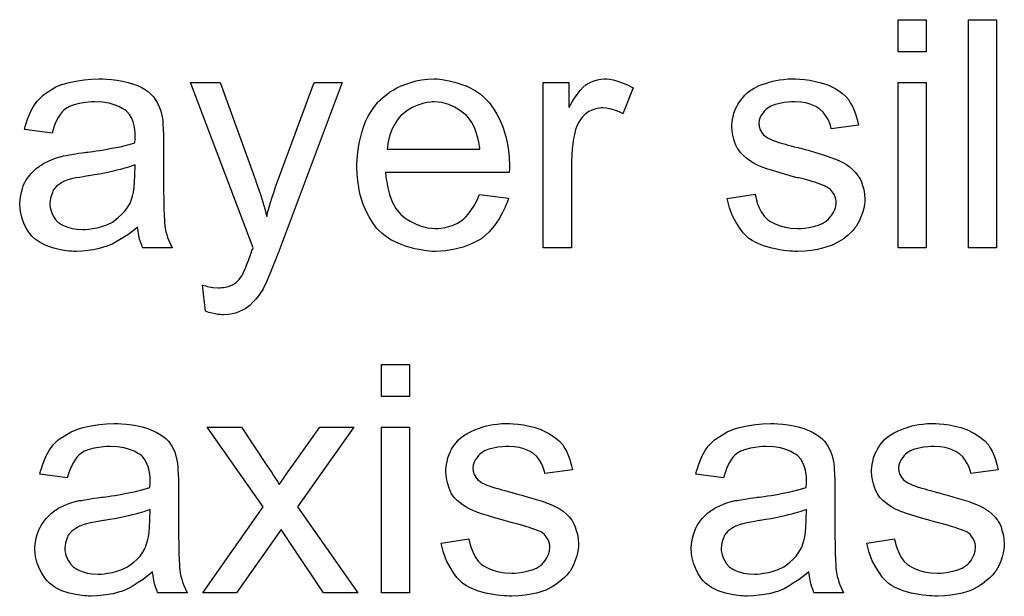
# Model space of a CAD drawing. Extents: x -2.2 to 8.3, y -2.9 to 5.2.
# Tile 111 of 205: x 5.666 to 6.011, y -0.742 to -0.539. Entities that reach past the tile are written whole.
import ezdxf

# ---------------------------------------------------------------- set-up
doc = ezdxf.new("R2010")
doc.units = 0
doc.layers.add('acc-ni-360-20-in-a_document', color=1, linetype='CONTINUOUS')

msp = doc.modelspace()

# ---------------------------------------------------------------- linework, layer by layer
at = {"layer": 'acc-ni-360-20-in-a_document', "color": 1}
for points in [[(5.984037, -0.550497), (5.974203, -0.550497), (5.974203, -0.539274), (5.984037, -0.539274), (5.984037, -0.550497)], [(6.008681, -0.619339), (5.998847, -0.619339), (5.998847, -0.539274), (6.008681, -0.539274), (6.008681, -0.619339)], [(5.696407, -0.560101), (5.698142, -0.560216), (5.700109, -0.560448), (5.702076, -0.560795), (5.704043, -0.561258), (5.705894, -0.561836), (5.706126, -0.561952), (5.706704, -0.562183), (5.707514, -0.56253), (5.708555, -0.562993), (5.709712, -0.563687), (5.710869, -0.564381), (5.711911, -0.565307), (5.712836, -0.566233), (5.712952, -0.566348), (5.713183, -0.566695), (5.71353, -0.567274), (5.713993, -0.567968), (5.714572, -0.569009), (5.715034, -0.570051), (5.715497, -0.571323), (5.715844, -0.572827), (5.715844, -0.572943), (5.71596, -0.57329), (5.716076, -0.573985), (5.716191, -0.57491), (5.716191, -0.576183), (5.716307, -0.577687), (5.716423, -0.579654), (5.716423, -0.581852), (5.716423, -0.595042), (5.716423, -0.595158), (5.716423, -0.59562), (5.716423, -0.596315), (5.716423, -0.59724), (5.716423, -0.598282), (5.716423, -0.599554), (5.716539, -0.602331), (5.716539, -0.605223), (5.716654, -0.608116), (5.71677, -0.609389), (5.71677, -0.610546), (5.716886, -0.611587), (5.717001, -0.612397), (5.717001, -0.612513), (5.717117, -0.612975), (5.717233, -0.61367), (5.71758, -0.614595), (5.717811, -0.615636), (5.718274, -0.616793), (5.718853, -0.618066), (5.719431, -0.619339), (5.709134, -0.619339), (5.709018, -0.619223), (5.708902, -0.61876), (5.708671, -0.618182), (5.708324, -0.617256), (5.707977, -0.616215), (5.707745, -0.614942), (5.707514, -0.613554), (5.707283, -0.61205), (5.707167, -0.61205), (5.707051, -0.612281), (5.706357, -0.61286), (5.705316, -0.61367), (5.703927, -0.614711), (5.702192, -0.615752), (5.700456, -0.616909), (5.698605, -0.617951), (5.696638, -0.61876), (5.696407, -0.618876), (5.695713, -0.618992), (5.694671, -0.619339), (5.693399, -0.619686), (5.691779, -0.620033), (5.689928, -0.620264), (5.687845, -0.620496), (5.685762, -0.620612), (5.684837, -0.620612), (5.684143, -0.620496), (5.683333, -0.620496), (5.682407, -0.62038), (5.680324, -0.620033), (5.678011, -0.619455), (5.675465, -0.618645), (5.673151, -0.617488), (5.671069, -0.615984), (5.670837, -0.615752), (5.670259, -0.615174), (5.669449, -0.614132), (5.668523, -0.612744), (5.667597, -0.611009), (5.666788, -0.609042), (5.666209, -0.606612), (5.666093, -0.605455), (5.665978, -0.604067), (5.665978, -0.603835), (5.665978, -0.603372), (5.666093, -0.602562), (5.666209, -0.601521), (5.66644, -0.600248), (5.666788, -0.598976), (5.66725, -0.597587), (5.667829, -0.596315), (5.667945, -0.596199), (5.668176, -0.595736), (5.668639, -0.595042), (5.669217, -0.594232), (5.669912, -0.593306), (5.670837, -0.592381), (5.671763, -0.591455), (5.67292, -0.590645), (5.673035, -0.59053), (5.673498, -0.590298), (5.674077, -0.589835), (5.675002, -0.589373), (5.676044, -0.58891), (5.677316, -0.588331), (5.678589, -0.587869), (5.680093, -0.587406), (5.680209, -0.587406), (5.680672, -0.58729), (5.681366, -0.587059), (5.682291, -0.586943), (5.683448, -0.586712), (5.684953, -0.58648), (5.686688, -0.586133), (5.688771, -0.585902), (5.688886, -0.585902), (5.689349, -0.585786), (5.689928, -0.585786), (5.690738, -0.58567), (5.691663, -0.585554), (5.69282, -0.585323), (5.694093, -0.585207), (5.695481, -0.584976), (5.698258, -0.584398), (5.701266, -0.583819), (5.703927, -0.583125), (5.7052, -0.582778), (5.706357, -0.582431), (5.706357, -0.582315), (5.706357, -0.582083), (5.706473, -0.581389), (5.706473, -0.580579), (5.706473, -0.580117), (5.706473, -0.579885), (5.706473, -0.579769), (5.706473, -0.579654), (5.706473, -0.57896), (5.706357, -0.577803), (5.706126, -0.57653), (5.705779, -0.575141), (5.7052, -0.573753), (5.704506, -0.57248), (5.70358, -0.571439), (5.703465, -0.571323), (5.702886, -0.570861), (5.70196, -0.570398), (5.700803, -0.569704), (5.699184, -0.569125), (5.697332, -0.568547), (5.695018, -0.568199), (5.692357, -0.568084), (5.6912, -0.568084), (5.690043, -0.568199), (5.688423, -0.568431), (5.686804, -0.568662), (5.685068, -0.569125), (5.683448, -0.569704), (5.68206, -0.570514), (5.681944, -0.570629), (5.681481, -0.570976), (5.680903, -0.571555), (5.680209, -0.57248), (5.679515, -0.573637), (5.678705, -0.575141), (5.678011, -0.576993), (5.677316, -0.579075), (5.667713, -0.577803), (5.667713, -0.577687), (5.667829, -0.577571), (5.667829, -0.577224), (5.667945, -0.576761), (5.668292, -0.57572), (5.668755, -0.574216), (5.669333, -0.572712), (5.670027, -0.571092), (5.670953, -0.569472), (5.671994, -0.567968), (5.67211, -0.567852), (5.672573, -0.56739), (5.673267, -0.566695), (5.674192, -0.56577), (5.675465, -0.564844), (5.676969, -0.563919), (5.678705, -0.562877), (5.680672, -0.562067), (5.680787, -0.562067), (5.680903, -0.561952), (5.68125, -0.561836), (5.681713, -0.56172), (5.68287, -0.561373), (5.68449, -0.561026), (5.686341, -0.560679), (5.688655, -0.560332), (5.691085, -0.560101), (5.693861, -0.559985), (5.695134, -0.559985), (5.696407, -0.560101)], [(5.757034, -0.620264), (5.757034, -0.62038), (5.756918, -0.620727), (5.756686, -0.62119), (5.756455, -0.621769), (5.756108, -0.622578), (5.755761, -0.623504), (5.754951, -0.625471), (5.754141, -0.627669), (5.753216, -0.629868), (5.75229, -0.631835), (5.751827, -0.632644), (5.75148, -0.633454), (5.751364, -0.633686), (5.751017, -0.634264), (5.750439, -0.635074), (5.749744, -0.636115), (5.748819, -0.637272), (5.747778, -0.638429), (5.746736, -0.639586), (5.745464, -0.640512), (5.745348, -0.640628), (5.744885, -0.640859), (5.744191, -0.641206), (5.74315, -0.641669), (5.741993, -0.642132), (5.740604, -0.642479), (5.7391, -0.64271), (5.737365, -0.642826), (5.736902, -0.642826), (5.736323, -0.64271), (5.735513, -0.64271), (5.734588, -0.642479), (5.733547, -0.642247), (5.73239, -0.642016), (5.731117, -0.641553), (5.730075, -0.632413), (5.730191, -0.632413), (5.730654, -0.632529), (5.731233, -0.632644), (5.731927, -0.632876), (5.733778, -0.633223), (5.735629, -0.633339), (5.736208, -0.633339), (5.736786, -0.633223), (5.73748, -0.633223), (5.739216, -0.632876), (5.740026, -0.632529), (5.740836, -0.632182), (5.740951, -0.632182), (5.741183, -0.63195), (5.74153, -0.631719), (5.741993, -0.631372), (5.743034, -0.630446), (5.743959, -0.629173), (5.743959, -0.629058), (5.744191, -0.628826), (5.744422, -0.628364), (5.744654, -0.627669), (5.745117, -0.626744), (5.745579, -0.625355), (5.746274, -0.623736), (5.746968, -0.621769), (5.746968, -0.621653), (5.747199, -0.62119), (5.747431, -0.62038), (5.747893, -0.619339), (5.72591, -0.561258), (5.736323, -0.561258), (5.748472, -0.594926), (5.748472, -0.595042), (5.748587, -0.595158), (5.748703, -0.595505), (5.748819, -0.596083), (5.74905, -0.596662), (5.749282, -0.597356), (5.74986, -0.598976), (5.750554, -0.600943), (5.751249, -0.603257), (5.751943, -0.605686), (5.752637, -0.608347), (5.752637, -0.608232), (5.752753, -0.608), (5.752868, -0.607653), (5.752984, -0.60719), (5.7531, -0.606612), (5.753331, -0.605918), (5.753794, -0.604182), (5.754373, -0.602215), (5.755182, -0.599901), (5.755877, -0.597587), (5.756802, -0.595158), (5.769298, -0.561258), (5.779132, -0.561258), (5.757034, -0.620264)], [(5.813264, -0.5601), (5.814189, -0.560216), (5.815346, -0.560447), (5.816619, -0.560679), (5.818123, -0.561026), (5.819512, -0.561373), (5.821131, -0.561952), (5.822636, -0.56253), (5.824255, -0.56334), (5.825875, -0.564266), (5.827495, -0.565307), (5.828999, -0.56658), (5.830387, -0.567968), (5.830503, -0.568084), (5.830734, -0.568315), (5.831082, -0.568778), (5.831544, -0.569472), (5.832123, -0.570282), (5.832701, -0.571208), (5.833396, -0.572365), (5.83409, -0.573753), (5.834784, -0.575257), (5.835478, -0.576877), (5.836057, -0.578728), (5.836635, -0.580695), (5.837098, -0.582893), (5.837445, -0.585207), (5.837676, -0.587637), (5.837792, -0.590298), (5.837792, -0.590414), (5.837792, -0.590877), (5.837792, -0.591687), (5.837676, -0.592843), (5.794289, -0.592844), (5.794289, -0.592959), (5.794289, -0.593306), (5.794405, -0.593769), (5.794405, -0.594463), (5.79452, -0.595273), (5.794752, -0.596199), (5.795099, -0.598282), (5.795793, -0.600595), (5.796719, -0.603141), (5.797991, -0.605455), (5.799611, -0.607537), (5.799727, -0.607537), (5.799843, -0.607769), (5.800537, -0.608347), (5.801578, -0.609157), (5.802967, -0.609967), (5.804818, -0.610893), (5.8069, -0.611703), (5.809214, -0.612281), (5.810487, -0.612397), (5.811875, -0.612513), (5.812801, -0.612513), (5.813842, -0.612397), (5.815115, -0.612165), (5.816503, -0.611818), (5.818123, -0.611356), (5.819627, -0.610661), (5.821131, -0.609736), (5.821247, -0.60962), (5.821826, -0.609157), (5.82252, -0.608463), (5.82333, -0.607537), (5.824255, -0.606265), (5.825297, -0.604645), (5.826338, -0.602794), (5.827264, -0.600595), (5.837445, -0.601868), (5.837445, -0.601984), (5.837329, -0.602215), (5.837214, -0.602678), (5.836982, -0.603372), (5.836635, -0.604066), (5.836288, -0.604992), (5.835363, -0.606959), (5.834206, -0.609157), (5.832586, -0.611471), (5.830734, -0.613669), (5.828421, -0.615752), (5.828305, -0.615752), (5.828073, -0.615984), (5.827726, -0.616215), (5.827264, -0.616562), (5.826569, -0.616909), (5.825875, -0.617256), (5.824949, -0.617719), (5.823908, -0.618182), (5.822751, -0.618645), (5.821594, -0.619107), (5.818702, -0.619802), (5.815462, -0.62038), (5.811875, -0.620611), (5.810603, -0.620611), (5.809793, -0.620496), (5.808752, -0.62038), (5.807479, -0.620149), (5.80609, -0.619917), (5.804586, -0.619686), (5.801347, -0.61876), (5.799611, -0.618066), (5.797991, -0.617372), (5.796256, -0.616446), (5.794636, -0.615405), (5.793132, -0.614248), (5.791628, -0.61286), (5.791512, -0.612744), (5.791281, -0.612513), (5.790934, -0.61205), (5.790471, -0.611356), (5.789892, -0.610546), (5.789314, -0.60962), (5.78862, -0.608463), (5.787926, -0.60719), (5.787231, -0.605686), (5.786537, -0.604067), (5.785959, -0.602215), (5.78538, -0.600248), (5.784917, -0.598166), (5.78457, -0.595852), (5.784339, -0.593422), (5.784223, -0.590877), (5.784223, -0.590761), (5.784223, -0.590183), (5.784223, -0.589488), (5.784339, -0.588447), (5.784454, -0.587174), (5.78457, -0.585786), (5.784802, -0.584166), (5.785149, -0.582546), (5.786074, -0.578844), (5.786653, -0.576993), (5.787347, -0.575026), (5.788273, -0.573175), (5.789314, -0.571439), (5.790471, -0.569704), (5.791744, -0.568084), (5.791859, -0.567968), (5.792091, -0.567737), (5.792553, -0.56739), (5.793132, -0.566811), (5.793826, -0.566233), (5.794752, -0.565538), (5.795793, -0.564728), (5.797066, -0.564034), (5.798338, -0.563224), (5.799843, -0.56253), (5.801462, -0.561836), (5.803198, -0.561257), (5.805049, -0.560679), (5.807016, -0.560332), (5.809099, -0.5601), (5.811297, -0.559985), (5.812454, -0.559985), (5.813264, -0.5601)], [(5.872965, -0.5601), (5.874238, -0.560332), (5.875742, -0.560795), (5.877362, -0.561373), (5.879213, -0.562183), (5.88118, -0.563224), (5.877593, -0.572249), (5.877477, -0.572133), (5.877015, -0.571902), (5.87632, -0.571555), (5.875395, -0.571208), (5.874353, -0.570861), (5.873081, -0.570513), (5.871808, -0.570282), (5.870535, -0.570166), (5.869957, -0.570166), (5.869378, -0.570282), (5.868568, -0.570398), (5.867758, -0.570629), (5.866717, -0.570976), (5.865676, -0.571439), (5.86475, -0.572133), (5.864635, -0.572249), (5.864288, -0.57248), (5.86394, -0.572943), (5.863362, -0.573522), (5.862783, -0.574332), (5.862205, -0.575257), (5.861626, -0.576298), (5.861164, -0.577571), (5.861048, -0.577803), (5.860932, -0.578497), (5.860701, -0.579538), (5.860354, -0.580926), (5.860007, -0.582662), (5.859775, -0.584629), (5.859659, -0.586711), (5.859544, -0.589025), (5.859544, -0.619339), (5.849709, -0.619339), (5.849709, -0.561257), (5.858618, -0.561257), (5.858618, -0.570051), (5.858734, -0.569935), (5.859197, -0.569125), (5.859775, -0.568084), (5.860701, -0.566811), (5.861626, -0.565538), (5.862668, -0.56415), (5.863709, -0.562993), (5.86475, -0.562067), (5.864866, -0.561952), (5.865213, -0.56172), (5.865907, -0.561373), (5.866601, -0.561026), (5.867527, -0.560679), (5.868684, -0.560332), (5.869841, -0.5601), (5.871114, -0.559985), (5.871924, -0.559985), (5.872965, -0.5601)], [(5.939608, -0.5601), (5.941344, -0.560216), (5.943195, -0.560447), (5.945162, -0.56091), (5.947244, -0.561373), (5.949211, -0.562067), (5.949327, -0.562067), (5.949443, -0.562183), (5.950021, -0.562414), (5.950947, -0.562877), (5.952104, -0.563456), (5.953377, -0.564266), (5.954649, -0.565191), (5.955806, -0.566232), (5.956847, -0.567389), (5.956963, -0.567505), (5.957195, -0.567968), (5.957657, -0.568778), (5.958236, -0.569703), (5.958814, -0.571092), (5.959393, -0.572596), (5.959856, -0.574332), (5.960319, -0.576298), (5.950715, -0.577571), (5.950715, -0.57734), (5.9506, -0.576877), (5.950368, -0.576067), (5.950021, -0.575026), (5.949443, -0.573984), (5.948748, -0.572827), (5.947939, -0.57167), (5.946782, -0.570629), (5.946666, -0.570513), (5.946203, -0.570282), (5.945509, -0.569819), (5.944468, -0.569356), (5.943311, -0.568894), (5.941806, -0.568431), (5.939955, -0.568199), (5.937988, -0.568084), (5.936831, -0.568084), (5.935674, -0.568199), (5.93417, -0.568315), (5.932666, -0.568662), (5.931046, -0.569009), (5.929542, -0.569588), (5.92827, -0.570398), (5.928154, -0.570513), (5.927807, -0.570745), (5.927344, -0.571208), (5.926881, -0.571902), (5.926303, -0.572596), (5.92584, -0.573522), (5.925493, -0.574563), (5.925377, -0.575604), (5.925377, -0.57572), (5.925377, -0.575951), (5.925493, -0.576298), (5.925493, -0.576761), (5.92584, -0.577918), (5.926534, -0.579075), (5.92665, -0.579191), (5.926766, -0.579307), (5.926997, -0.579654), (5.92746, -0.580001), (5.927922, -0.580348), (5.928617, -0.580811), (5.929427, -0.581158), (5.930352, -0.581621), (5.930468, -0.581621), (5.930699, -0.581736), (5.931162, -0.581852), (5.931972, -0.582199), (5.933129, -0.582546), (5.934633, -0.582893), (5.935559, -0.58324), (5.9366, -0.583472), (5.937757, -0.583819), (5.93903, -0.584166), (5.939145, -0.584166), (5.939493, -0.584282), (5.940071, -0.584397), (5.940765, -0.584629), (5.941575, -0.58486), (5.942616, -0.585092), (5.944815, -0.585786), (5.947244, -0.58648), (5.949674, -0.58729), (5.951872, -0.5881), (5.952798, -0.588447), (5.953608, -0.588794), (5.953839, -0.58891), (5.954302, -0.589141), (5.954996, -0.589488), (5.956038, -0.590067), (5.957079, -0.590761), (5.95812, -0.591687), (5.959162, -0.592728), (5.960087, -0.593885), (5.960203, -0.594), (5.960434, -0.594463), (5.960897, -0.595158), (5.96136, -0.596199), (5.961707, -0.597471), (5.96217, -0.59886), (5.962401, -0.60048), (5.962517, -0.602331), (5.962517, -0.602562), (5.962517, -0.603141), (5.962401, -0.604066), (5.96217, -0.605339), (5.961823, -0.606727), (5.961244, -0.608232), (5.96055, -0.609967), (5.959624, -0.611587), (5.959509, -0.611818), (5.959046, -0.612281), (5.958467, -0.613091), (5.957542, -0.614017), (5.956269, -0.615058), (5.954881, -0.616215), (5.953261, -0.617256), (5.951294, -0.618298), (5.951178, -0.618298), (5.951062, -0.618413), (5.950368, -0.618645), (5.949211, -0.618992), (5.947707, -0.619455), (5.945856, -0.619917), (5.943773, -0.620264), (5.941575, -0.620496), (5.93903, -0.620611), (5.937988, -0.620611), (5.937178, -0.620496), (5.936253, -0.620496), (5.935096, -0.62038), (5.933939, -0.620264), (5.932666, -0.620033), (5.929889, -0.619455), (5.926997, -0.618645), (5.92422, -0.617488), (5.922947, -0.616793), (5.92179, -0.615984), (5.921675, -0.615868), (5.921559, -0.615752), (5.920865, -0.615058), (5.919824, -0.614017), (5.918667, -0.612397), (5.917394, -0.61043), (5.916121, -0.608116), (5.91508, -0.605223), (5.91427, -0.601984), (5.923989, -0.60048), (5.923989, -0.600595), (5.923989, -0.600711), (5.92422, -0.601405), (5.924452, -0.602562), (5.924914, -0.603835), (5.925493, -0.605223), (5.926187, -0.606727), (5.927228, -0.608232), (5.928501, -0.609504), (5.928732, -0.60962), (5.929195, -0.609967), (5.930121, -0.61043), (5.931278, -0.611008), (5.932782, -0.611587), (5.934517, -0.61205), (5.9366, -0.612397), (5.93903, -0.612513), (5.940187, -0.612513), (5.941344, -0.612397), (5.942848, -0.612165), (5.944468, -0.611818), (5.946203, -0.611356), (5.947707, -0.610777), (5.949096, -0.609851), (5.949211, -0.609736), (5.949674, -0.609389), (5.950137, -0.60881), (5.950831, -0.608), (5.95141, -0.607075), (5.951988, -0.605918), (5.952335, -0.604761), (5.952451, -0.603372), (5.952451, -0.603256), (5.952451, -0.602794), (5.952335, -0.602215), (5.952104, -0.601405), (5.951757, -0.600595), (5.951178, -0.599785), (5.950484, -0.59886), (5.949443, -0.598166), (5.949327, -0.59805), (5.94898, -0.597934), (5.948401, -0.597587), (5.947476, -0.59724), (5.946087, -0.596777), (5.945278, -0.59643), (5.944352, -0.596199), (5.943311, -0.595852), (5.942154, -0.595505), (5.940881, -0.595158), (5.939377, -0.59481), (5.939261, -0.59481), (5.938914, -0.594695), (5.938336, -0.594579), (5.937641, -0.594348), (5.936716, -0.594116), (5.935674, -0.593769), (5.933476, -0.593191), (5.930931, -0.592381), (5.928501, -0.591687), (5.926187, -0.590877), (5.925146, -0.590414), (5.924336, -0.590067), (5.924104, -0.589951), (5.923642, -0.58972), (5.922947, -0.589257), (5.922022, -0.588678), (5.92098, -0.587868), (5.919939, -0.586943), (5.918898, -0.585902), (5.917972, -0.584629), (5.917857, -0.584513), (5.917625, -0.58405), (5.917278, -0.58324), (5.916931, -0.582315), (5.916584, -0.581158), (5.916237, -0.579769), (5.916005, -0.578381), (5.91589, -0.576761), (5.91589, -0.57653), (5.91589, -0.576067), (5.916005, -0.575373), (5.916121, -0.574332), (5.916352, -0.57329), (5.916584, -0.572018), (5.917047, -0.570861), (5.917625, -0.569588), (5.917741, -0.569472), (5.917972, -0.569009), (5.918319, -0.568431), (5.918898, -0.567621), (5.919592, -0.566811), (5.920402, -0.56577), (5.921328, -0.564844), (5.922485, -0.564034), (5.9226, -0.563918), (5.922947, -0.563803), (5.92341, -0.563456), (5.924104, -0.563109), (5.92503, -0.562646), (5.926071, -0.562183), (5.927344, -0.56172), (5.928732, -0.561257), (5.928964, -0.561142), (5.929427, -0.561026), (5.930236, -0.560795), (5.931278, -0.560563), (5.932551, -0.560332), (5.933939, -0.560216), (5.935559, -0.559985), (5.938336, -0.559985), (5.939608, -0.5601)], [(5.984037, -0.619339), (5.974203, -0.619339), (5.974203, -0.561257), (5.984037, -0.561257), (5.984037, -0.619339)], [(5.811413, -0.568084), (5.810718, -0.568084), (5.810256, -0.568199), (5.808983, -0.568315), (5.807479, -0.568662), (5.805628, -0.569241), (5.803661, -0.570051), (5.80181, -0.571208), (5.799958, -0.572712), (5.799727, -0.572943), (5.799264, -0.573522), (5.798454, -0.574563), (5.797644, -0.575951), (5.796719, -0.577571), (5.795909, -0.579654), (5.795215, -0.582083), (5.794868, -0.584745), (5.827379, -0.584745), (5.827379, -0.584629), (5.827379, -0.584397), (5.827264, -0.58405), (5.827264, -0.583587), (5.827032, -0.582199), (5.826685, -0.580695), (5.826106, -0.578844), (5.825528, -0.577108), (5.824602, -0.575373), (5.823561, -0.573869), (5.823561, -0.573753), (5.82333, -0.573637), (5.822751, -0.572943), (5.82171, -0.572018), (5.820322, -0.570976), (5.818586, -0.569935), (5.816503, -0.569009), (5.814074, -0.568315), (5.812801, -0.568199), (5.811413, -0.568084)], [(5.706473, -0.590183), (5.706357, -0.590183), (5.706241, -0.590298), (5.705894, -0.590414), (5.705431, -0.59053), (5.704853, -0.590761), (5.704159, -0.590992), (5.703349, -0.591224), (5.702423, -0.591455), (5.701382, -0.591802), (5.700109, -0.592034), (5.698837, -0.592381), (5.697332, -0.592728), (5.695713, -0.593075), (5.694093, -0.593422), (5.692242, -0.593654), (5.690275, -0.594001), (5.690043, -0.594001), (5.689349, -0.594116), (5.688192, -0.594348), (5.686919, -0.594579), (5.685531, -0.594811), (5.684143, -0.595158), (5.68287, -0.595505), (5.681713, -0.595967), (5.681597, -0.595967), (5.68125, -0.596199), (5.680787, -0.59643), (5.680324, -0.596777), (5.678936, -0.597703), (5.677779, -0.599091), (5.677779, -0.599207), (5.677548, -0.599438), (5.677432, -0.599901), (5.677201, -0.60048), (5.676969, -0.601174), (5.676738, -0.601868), (5.676622, -0.602794), (5.676506, -0.603719), (5.676506, -0.603835), (5.676506, -0.604414), (5.676622, -0.605108), (5.676854, -0.606033), (5.677201, -0.607075), (5.677779, -0.608116), (5.678473, -0.609273), (5.679399, -0.610314), (5.679515, -0.61043), (5.679977, -0.610661), (5.680672, -0.611124), (5.681597, -0.611587), (5.68287, -0.61205), (5.684374, -0.612513), (5.686109, -0.612744), (5.688192, -0.61286), (5.689118, -0.61286), (5.690275, -0.612744), (5.691547, -0.612513), (5.693167, -0.612281), (5.694787, -0.611818), (5.696523, -0.61124), (5.698258, -0.61043), (5.698489, -0.610314), (5.698952, -0.609967), (5.699762, -0.609389), (5.700688, -0.608579), (5.701729, -0.607653), (5.702886, -0.606496), (5.703812, -0.605108), (5.704737, -0.603604), (5.704853, -0.603488), (5.704969, -0.603025), (5.7052, -0.602215), (5.705547, -0.601174), (5.705894, -0.599786), (5.706126, -0.598166), (5.706241, -0.596199), (5.706357, -0.593885), (5.706473, -0.590183)], [(5.802735, -0.67145), (5.792901, -0.67145), (5.792901, -0.660227), (5.802735, -0.660227), (5.802735, -0.67145)], [(5.701729, -0.681053), (5.703465, -0.681169), (5.705431, -0.6814), (5.707398, -0.681747), (5.709365, -0.68221), (5.711216, -0.682789), (5.711448, -0.682904), (5.712026, -0.683136), (5.712836, -0.683483), (5.713877, -0.683946), (5.715034, -0.68464), (5.716191, -0.685334), (5.717233, -0.68626), (5.718158, -0.687185), (5.718274, -0.687301), (5.718506, -0.687648), (5.718853, -0.688227), (5.719315, -0.688921), (5.719894, -0.689962), (5.720357, -0.691004), (5.720819, -0.692276), (5.721167, -0.69378), (5.721167, -0.693896), (5.721282, -0.694243), (5.721398, -0.694937), (5.721514, -0.695863), (5.721514, -0.697136), (5.721629, -0.69864), (5.721745, -0.700607), (5.721745, -0.702805), (5.721745, -0.715995), (5.721745, -0.71611), (5.721745, -0.716573), (5.721745, -0.717267), (5.721745, -0.718193), (5.721745, -0.719234), (5.721745, -0.720507), (5.721861, -0.723284), (5.721861, -0.726176), (5.721976, -0.729069), (5.722092, -0.730341), (5.722092, -0.731499), (5.722208, -0.73254), (5.722324, -0.73335), (5.722324, -0.733465), (5.722439, -0.733928), (5.722555, -0.734622), (5.722902, -0.735548), (5.723133, -0.736589), (5.723596, -0.737746), (5.724175, -0.739019), (5.724753, -0.740292), (5.714456, -0.740292), (5.71434, -0.740176), (5.714225, -0.739713), (5.713993, -0.739135), (5.713646, -0.738209), (5.713299, -0.737168), (5.713068, -0.735895), (5.712836, -0.734507), (5.712605, -0.733003), (5.712489, -0.733003), (5.712373, -0.733234), (5.711679, -0.733812), (5.710638, -0.734622), (5.709249, -0.735664), (5.707514, -0.736705), (5.705779, -0.737862), (5.703927, -0.738903), (5.70196, -0.739713), (5.701729, -0.739829), (5.701035, -0.739945), (5.699993, -0.740292), (5.698721, -0.740639), (5.697101, -0.740986), (5.69525, -0.741217), (5.693167, -0.741449), (5.691085, -0.741564), (5.690159, -0.741564), (5.689465, -0.741449), (5.688655, -0.741449), (5.687729, -0.741333), (5.685647, -0.740986), (5.683333, -0.740407), (5.680787, -0.739597), (5.678473, -0.738441), (5.676391, -0.736936), (5.676159, -0.736705), (5.675581, -0.736126), (5.674771, -0.735085), (5.673845, -0.733697), (5.67292, -0.731961), (5.67211, -0.729994), (5.671531, -0.727565), (5.671416, -0.726408), (5.6713, -0.725019), (5.6713, -0.724788), (5.6713, -0.724325), (5.671416, -0.723515), (5.671531, -0.722474), (5.671763, -0.721201), (5.67211, -0.719928), (5.672573, -0.71854), (5.673151, -0.717267), (5.673267, -0.717152), (5.673498, -0.716689), (5.673961, -0.715995), (5.674539, -0.715185), (5.675234, -0.714259), (5.676159, -0.713334), (5.677085, -0.712408), (5.678242, -0.711598), (5.678358, -0.711482), (5.67882, -0.711251), (5.679399, -0.710788), (5.680324, -0.710325), (5.681366, -0.709863), (5.682639, -0.709284), (5.683911, -0.708821), (5.685415, -0.708359), (5.685531, -0.708359), (5.685994, -0.708243), (5.686688, -0.708011), (5.687614, -0.707896), (5.688771, -0.707664), (5.690275, -0.707433), (5.69201, -0.707086), (5.694093, -0.706854), (5.694208, -0.706854), (5.694671, -0.706739), (5.69525, -0.706739), (5.69606, -0.706623), (5.696985, -0.706507), (5.698142, -0.706276), (5.699415, -0.70616), (5.700803, -0.705929), (5.70358, -0.70535), (5.706588, -0.704772), (5.709249, -0.704078), (5.710522, -0.703731), (5.711679, -0.703383), (5.711679, -0.703268), (5.711679, -0.703036), (5.711795, -0.702342), (5.711795, -0.701532), (5.711795, -0.701069), (5.711795, -0.700838), (5.711795, -0.700722), (5.711795, -0.700607), (5.711795, -0.699912), (5.711679, -0.698755), (5.711448, -0.697483), (5.711101, -0.696094), (5.710522, -0.694706), (5.709828, -0.693433), (5.708902, -0.692392), (5.708787, -0.692276), (5.708208, -0.691813), (5.707283, -0.691351), (5.706126, -0.690656), (5.704506, -0.690078), (5.702655, -0.689499), (5.700341, -0.689152), (5.69768, -0.689037), (5.696523, -0.689037), (5.695365, -0.689152), (5.693746, -0.689384), (5.692126, -0.689615), (5.69039, -0.690078), (5.688771, -0.690656), (5.687382, -0.691466), (5.687266, -0.691582), (5.686804, -0.691929), (5.686225, -0.692508), (5.685531, -0.693433), (5.684837, -0.69459), (5.684027, -0.696094), (5.683333, -0.697946), (5.682639, -0.700028), (5.673035, -0.698755), (5.673035, -0.69864), (5.673151, -0.698524), (5.673151, -0.698177), (5.673267, -0.697714), (5.673614, -0.696673), (5.674077, -0.695169), (5.674655, -0.693665), (5.675349, -0.692045), (5.676275, -0.690425), (5.677316, -0.688921), (5.677432, -0.688805), (5.677895, -0.688342), (5.678589, -0.687648), (5.679515, -0.686723), (5.680787, -0.685797), (5.682291, -0.684871), (5.684027, -0.68383), (5.685994, -0.68302), (5.686109, -0.68302), (5.686225, -0.682904), (5.686572, -0.682789), (5.687035, -0.682673), (5.688192, -0.682326), (5.689812, -0.681979), (5.691663, -0.681632), (5.693977, -0.681285), (5.696407, -0.681053), (5.699184, -0.680938), (5.700456, -0.680938), (5.701729, -0.681053)], [(5.763397, -0.71021), (5.78457, -0.740292), (5.772537, -0.740292), (5.760505, -0.722358), (5.757728, -0.718077), (5.742108, -0.740292), (5.730191, -0.740292), (5.751364, -0.71021), (5.731811, -0.68221), (5.743844, -0.68221), (5.752984, -0.695979), (5.7531, -0.696094), (5.753447, -0.696557), (5.75391, -0.697367), (5.754488, -0.698177), (5.755067, -0.699218), (5.755761, -0.70026), (5.756455, -0.701301), (5.757034, -0.702342), (5.757149, -0.702226), (5.757496, -0.701764), (5.757959, -0.701069), (5.758538, -0.70026), (5.759232, -0.699218), (5.759926, -0.698177), (5.76143, -0.695979), (5.771265, -0.68221), (5.783182, -0.68221), (5.763397, -0.71021)], [(5.802735, -0.740292), (5.792901, -0.740292), (5.792901, -0.68221), (5.802735, -0.68221), (5.802735, -0.740292)], [(5.839181, -0.681053), (5.840916, -0.681169), (5.842767, -0.6814), (5.844734, -0.681863), (5.846817, -0.682326), (5.848784, -0.68302), (5.848899, -0.68302), (5.849015, -0.683136), (5.849594, -0.683367), (5.850519, -0.68383), (5.851676, -0.684409), (5.852949, -0.685218), (5.854222, -0.686144), (5.855379, -0.687185), (5.85642, -0.688342), (5.856536, -0.688458), (5.856767, -0.688921), (5.85723, -0.689731), (5.857808, -0.690656), (5.858387, -0.692045), (5.858965, -0.693549), (5.859428, -0.695284), (5.859891, -0.697251), (5.850288, -0.698524), (5.850288, -0.698293), (5.850172, -0.69783), (5.849941, -0.69702), (5.849594, -0.695979), (5.849015, -0.694937), (5.848321, -0.69378), (5.847511, -0.692623), (5.846354, -0.691582), (5.846238, -0.691466), (5.845775, -0.691235), (5.845081, -0.690772), (5.84404, -0.690309), (5.842883, -0.689846), (5.841379, -0.689384), (5.839528, -0.689152), (5.837561, -0.689037), (5.836404, -0.689037), (5.835247, -0.689152), (5.833743, -0.689268), (5.832239, -0.689615), (5.830619, -0.689962), (5.829115, -0.690541), (5.827842, -0.691351), (5.827726, -0.691466), (5.827379, -0.691698), (5.826916, -0.69216), (5.826454, -0.692855), (5.825875, -0.693549), (5.825412, -0.694474), (5.825065, -0.695516), (5.824949, -0.696557), (5.824949, -0.696673), (5.824949, -0.696904), (5.825065, -0.697251), (5.825065, -0.697714), (5.825412, -0.698871), (5.826106, -0.700028), (5.826222, -0.700144), (5.826338, -0.700259), (5.826569, -0.700606), (5.827032, -0.700954), (5.827495, -0.701301), (5.828189, -0.701764), (5.828999, -0.702111), (5.829925, -0.702573), (5.83004, -0.702573), (5.830272, -0.702689), (5.830734, -0.702805), (5.831544, -0.703152), (5.832701, -0.703499), (5.834206, -0.703846), (5.835131, -0.704193), (5.836172, -0.704425), (5.837329, -0.704772), (5.838602, -0.705119), (5.838718, -0.705119), (5.839065, -0.705235), (5.839643, -0.70535), (5.840338, -0.705582), (5.841148, -0.705813), (5.842189, -0.706044), (5.844387, -0.706739), (5.846817, -0.707433), (5.849247, -0.708243), (5.851445, -0.709053), (5.85237, -0.7094), (5.85318, -0.709747), (5.853412, -0.709862), (5.853874, -0.710094), (5.854569, -0.710441), (5.85561, -0.711019), (5.856651, -0.711714), (5.857693, -0.712639), (5.858734, -0.713681), (5.859659, -0.714838), (5.859775, -0.714953), (5.860007, -0.715416), (5.860469, -0.71611), (5.860932, -0.717152), (5.861279, -0.718424), (5.861742, -0.719813), (5.861974, -0.721433), (5.862089, -0.723284), (5.862089, -0.723515), (5.862089, -0.724094), (5.861974, -0.725019), (5.861742, -0.726292), (5.861395, -0.72768), (5.860816, -0.729184), (5.860122, -0.73092), (5.859197, -0.73254), (5.859081, -0.732771), (5.858618, -0.733234), (5.85804, -0.734044), (5.857114, -0.734969), (5.855841, -0.736011), (5.854453, -0.737168), (5.852833, -0.738209), (5.850866, -0.73925), (5.850751, -0.73925), (5.850635, -0.739366), (5.849941, -0.739597), (5.848784, -0.739944), (5.84728, -0.740407), (5.845428, -0.74087), (5.843346, -0.741217), (5.841148, -0.741449), (5.838602, -0.741564), (5.837561, -0.741564), (5.836751, -0.741449), (5.835825, -0.741449), (5.834668, -0.741333), (5.833511, -0.741217), (5.832239, -0.740986), (5.829462, -0.740407), (5.826569, -0.739597), (5.823792, -0.73844), (5.82252, -0.737746), (5.821363, -0.736936), (5.821247, -0.736821), (5.821131, -0.736705), (5.820437, -0.736011), (5.819396, -0.734969), (5.818239, -0.73335), (5.816966, -0.731383), (5.815694, -0.729069), (5.814652, -0.726176), (5.813842, -0.722937), (5.823561, -0.721433), (5.823561, -0.721548), (5.823561, -0.721664), (5.823792, -0.722358), (5.824024, -0.723515), (5.824487, -0.724788), (5.825065, -0.726176), (5.825759, -0.72768), (5.826801, -0.729184), (5.828073, -0.730457), (5.828305, -0.730573), (5.828768, -0.73092), (5.829693, -0.731383), (5.83085, -0.731961), (5.832354, -0.73254), (5.83409, -0.733003), (5.836172, -0.73335), (5.838602, -0.733465), (5.839759, -0.733465), (5.840916, -0.73335), (5.84242, -0.733118), (5.84404, -0.732771), (5.845775, -0.732308), (5.84728, -0.73173), (5.848668, -0.730804), (5.848784, -0.730688), (5.849247, -0.730341), (5.849709, -0.729763), (5.850404, -0.728953), (5.850982, -0.728027), (5.85156, -0.72687), (5.851908, -0.725713), (5.852023, -0.724325), (5.852023, -0.724209), (5.852023, -0.723746), (5.851908, -0.723168), (5.851676, -0.722358), (5.851329, -0.721548), (5.850751, -0.720738), (5.850056, -0.719813), (5.849015, -0.719119), (5.848899, -0.719003), (5.848552, -0.718887), (5.847974, -0.71854), (5.847048, -0.718193), (5.84566, -0.71773), (5.84485, -0.717383), (5.843924, -0.717152), (5.842883, -0.716804), (5.841726, -0.716457), (5.840453, -0.71611), (5.838949, -0.715763), (5.838833, -0.715763), (5.838486, -0.715648), (5.837908, -0.715532), (5.837214, -0.7153), (5.836288, -0.715069), (5.835247, -0.714722), (5.833048, -0.714143), (5.830503, -0.713333), (5.828073, -0.712639), (5.825759, -0.711829), (5.824718, -0.711367), (5.823908, -0.711019), (5.823677, -0.710904), (5.823214, -0.710672), (5.82252, -0.71021), (5.821594, -0.709631), (5.820553, -0.708821), (5.819512, -0.707896), (5.81847, -0.706854), (5.817545, -0.705582), (5.817429, -0.705466), (5.817198, -0.705003), (5.81685, -0.704193), (5.816503, -0.703268), (5.816156, -0.702111), (5.815809, -0.700722), (5.815578, -0.699334), (5.815462, -0.697714), (5.815462, -0.697483), (5.815462, -0.69702), (5.815578, -0.696326), (5.815694, -0.695284), (5.815925, -0.694243), (5.816156, -0.69297), (5.816619, -0.691813), (5.817198, -0.690541), (5.817313, -0.690425), (5.817545, -0.689962), (5.817892, -0.689384), (5.81847, -0.688574), (5.819164, -0.687764), (5.819974, -0.686722), (5.8209, -0.685797), (5.822057, -0.684987), (5.822173, -0.684871), (5.82252, -0.684756), (5.822983, -0.684409), (5.823677, -0.684061), (5.824602, -0.683599), (5.825644, -0.683136), (5.826916, -0.682673), (5.828305, -0.68221), (5.828536, -0.682095), (5.828999, -0.681979), (5.829809, -0.681747), (5.83085, -0.681516), (5.832123, -0.681285), (5.833511, -0.681169), (5.835131, -0.680938), (5.837908, -0.680938), (5.839181, -0.681053)], [(5.931972, -0.681053), (5.933708, -0.681169), (5.935674, -0.6814), (5.937641, -0.681747), (5.939608, -0.68221), (5.941459, -0.682789), (5.941691, -0.682904), (5.942269, -0.683136), (5.943079, -0.683483), (5.94412, -0.683946), (5.945278, -0.68464), (5.946435, -0.685334), (5.947476, -0.68626), (5.948401, -0.687185), (5.948517, -0.687301), (5.948748, -0.687648), (5.949096, -0.688227), (5.949558, -0.688921), (5.950137, -0.689962), (5.9506, -0.691003), (5.951062, -0.692276), (5.95141, -0.69378), (5.95141, -0.693896), (5.951525, -0.694243), (5.951641, -0.694937), (5.951757, -0.695863), (5.951757, -0.697135), (5.951872, -0.69864), (5.951988, -0.700606), (5.951988, -0.702805), (5.951988, -0.715995), (5.951988, -0.71611), (5.951988, -0.716573), (5.951988, -0.717267), (5.951988, -0.718193), (5.951988, -0.719234), (5.951988, -0.720507), (5.952104, -0.723284), (5.952104, -0.726176), (5.95222, -0.729069), (5.952335, -0.730341), (5.952335, -0.731498), (5.952451, -0.73254), (5.952567, -0.73335), (5.952567, -0.733465), (5.952682, -0.733928), (5.952798, -0.734622), (5.953145, -0.735548), (5.953377, -0.736589), (5.953839, -0.737746), (5.954418, -0.739019), (5.954996, -0.740292), (5.944699, -0.740292), (5.944583, -0.740176), (5.944468, -0.739713), (5.944236, -0.739135), (5.943889, -0.738209), (5.943542, -0.737168), (5.943311, -0.735895), (5.943079, -0.734507), (5.942848, -0.733003), (5.942732, -0.733003), (5.942616, -0.733234), (5.941922, -0.733812), (5.940881, -0.734622), (5.939493, -0.735664), (5.937757, -0.736705), (5.936021, -0.737862), (5.93417, -0.738903), (5.932203, -0.739713), (5.931972, -0.739829), (5.931278, -0.739944), (5.930236, -0.740292), (5.928964, -0.740639), (5.927344, -0.740986), (5.925493, -0.741217), (5.92341, -0.741449), (5.921328, -0.741564), (5.920402, -0.741564), (5.919708, -0.741449), (5.918898, -0.741449), (5.917972, -0.741333), (5.91589, -0.740986), (5.913576, -0.740407), (5.91103, -0.739597), (5.908716, -0.73844), (5.906634, -0.736936), (5.906402, -0.736705), (5.905824, -0.736126), (5.905014, -0.735085), (5.904088, -0.733697), (5.903163, -0.731961), (5.902353, -0.729994), (5.901774, -0.727565), (5.901659, -0.726408), (5.901543, -0.725019), (5.901543, -0.724788), (5.901543, -0.724325), (5.901659, -0.723515), (5.901774, -0.722474), (5.902006, -0.721201), (5.902353, -0.719928), (5.902816, -0.71854), (5.903394, -0.717267), (5.90351, -0.717152), (5.903741, -0.716689), (5.904204, -0.715995), (5.904783, -0.715185), (5.905477, -0.714259), (5.906402, -0.713333), (5.907328, -0.712408), (5.908485, -0.711598), (5.908601, -0.711482), (5.909063, -0.711251), (5.909642, -0.710788), (5.910568, -0.710325), (5.911609, -0.709862), (5.912882, -0.709284), (5.914154, -0.708821), (5.915658, -0.708358), (5.915774, -0.708358), (5.916237, -0.708243), (5.916931, -0.708011), (5.917857, -0.707896), (5.919014, -0.707664), (5.920518, -0.707433), (5.922253, -0.707086), (5.924336, -0.706854), (5.924452, -0.706854), (5.924914, -0.706739), (5.925493, -0.706739), (5.926303, -0.706623), (5.927228, -0.706507), (5.928385, -0.706276), (5.929658, -0.70616), (5.931046, -0.705929), (5.933823, -0.70535), (5.936831, -0.704772), (5.939493, -0.704077), (5.940765, -0.70373), (5.941922, -0.703383), (5.941922, -0.703268), (5.941922, -0.703036), (5.942038, -0.702342), (5.942038, -0.701532), (5.942038, -0.701069), (5.942038, -0.700838), (5.942038, -0.700722), (5.942038, -0.700606), (5.942038, -0.699912), (5.941922, -0.698755), (5.941691, -0.697483), (5.941344, -0.696094), (5.940765, -0.694706), (5.940071, -0.693433), (5.939145, -0.692392), (5.93903, -0.692276), (5.938451, -0.691813), (5.937526, -0.691351), (5.936369, -0.690656), (5.934749, -0.690078), (5.932898, -0.689499), (5.930584, -0.689152), (5.927922, -0.689037), (5.926766, -0.689037), (5.925609, -0.689152), (5.923989, -0.689384), (5.922369, -0.689615), (5.920633, -0.690078), (5.919014, -0.690656), (5.917625, -0.691466), (5.91751, -0.691582), (5.917047, -0.691929), (5.916468, -0.692508), (5.915774, -0.693433), (5.91508, -0.69459), (5.91427, -0.696094), (5.913576, -0.697945), (5.912882, -0.700028), (5.903278, -0.698755), (5.903278, -0.69864), (5.903394, -0.698524), (5.903394, -0.698177), (5.90351, -0.697714), (5.903857, -0.696673), (5.90432, -0.695169), (5.904898, -0.693664), (5.905592, -0.692045), (5.906518, -0.690425), (5.907559, -0.688921), (5.907675, -0.688805), (5.908138, -0.688342), (5.908832, -0.687648), (5.909758, -0.686722), (5.91103, -0.685797), (5.912534, -0.684871), (5.91427, -0.68383), (5.916237, -0.68302), (5.916352, -0.68302), (5.916468, -0.682904), (5.916815, -0.682789), (5.917278, -0.682673), (5.918435, -0.682326), (5.920055, -0.681979), (5.921906, -0.681632), (5.92422, -0.681285), (5.92665, -0.681053), (5.929427, -0.680938), (5.930699, -0.680938), (5.931972, -0.681053)], [(5.988549, -0.681053), (5.990285, -0.681169), (5.992136, -0.6814), (5.994103, -0.681863), (5.996185, -0.682326), (5.998152, -0.68302), (5.998268, -0.68302), (5.998384, -0.683136), (5.998962, -0.683367), (5.999888, -0.68383), (6.001045, -0.684409), (6.002318, -0.685218), (6.00359, -0.686144), (6.004747, -0.687185), (6.005789, -0.688342), (6.005904, -0.688458), (6.006136, -0.688921), (6.006599, -0.689731), (6.007177, -0.690656), (6.007756, -0.692045), (6.008334, -0.693549), (6.008797, -0.695284), (6.00926, -0.697251), (5.999657, -0.698524), (5.999657, -0.698293), (5.999541, -0.69783), (5.999309, -0.69702), (5.998962, -0.695979), (5.998384, -0.694937), (5.99769, -0.69378), (5.99688, -0.692623), (5.995723, -0.691582), (5.995607, -0.691466), (5.995144, -0.691235), (5.99445, -0.690772), (5.993409, -0.690309), (5.992252, -0.689846), (5.990748, -0.689384), (5.988896, -0.689152), (5.98693, -0.689037), (5.985773, -0.689037), (5.984615, -0.689152), (5.983111, -0.689268), (5.981607, -0.689615), (5.979988, -0.689962), (5.978483, -0.690541), (5.977211, -0.691351), (5.977095, -0.691466), (5.976748, -0.691698), (5.976285, -0.69216), (5.975822, -0.692855), (5.975244, -0.693549), (5.974781, -0.694474), (5.974434, -0.695516), (5.974318, -0.696557), (5.974318, -0.696673), (5.974318, -0.696904), (5.974434, -0.697251), (5.974434, -0.697714), (5.974781, -0.698871), (5.975475, -0.700028), (5.975591, -0.700144), (5.975707, -0.700259), (5.975938, -0.700606), (5.976401, -0.700954), (5.976864, -0.701301), (5.977558, -0.701764), (5.978368, -0.702111), (5.979293, -0.702573), (5.979409, -0.702573), (5.97964, -0.702689), (5.980103, -0.702805), (5.980913, -0.703152), (5.98207, -0.703499), (5.983574, -0.703846), (5.9845, -0.704193), (5.985541, -0.704425), (5.986698, -0.704772), (5.987971, -0.705119), (5.988087, -0.705119), (5.988434, -0.705235), (5.989012, -0.70535), (5.989706, -0.705582), (5.990516, -0.705813), (5.991557, -0.706044), (5.993756, -0.706739), (5.996185, -0.707433), (5.998615, -0.708243), (6.000814, -0.709053), (6.001739, -0.7094), (6.002549, -0.709747), (6.00278, -0.709862), (6.003243, -0.710094), (6.003937, -0.710441), (6.004979, -0.711019), (6.00602, -0.711714), (6.007061, -0.712639), (6.008103, -0.713681), (6.009028, -0.714838), (6.009144, -0.714953), (6.009375, -0.715416), (6.009838, -0.71611), (6.010301, -0.717152), (6.010648, -0.718424), (6.011111, -0.719813), (6.011342, -0.721433), (6.011458, -0.723284), (6.011458, -0.723515), (6.011458, -0.724094), (6.011342, -0.725019), (6.011111, -0.726292), (6.010764, -0.72768), (6.010185, -0.729184), (6.009491, -0.73092), (6.008565, -0.73254), (6.00845, -0.732771), (6.007987, -0.733234), (6.007408, -0.734044), (6.006483, -0.734969), (6.00521, -0.736011), (6.003822, -0.737168), (6.002202, -0.738209), (6.000235, -0.73925), (6.000119, -0.73925), (6.000004, -0.739366), (5.999309, -0.739597), (5.998152, -0.739944), (5.996648, -0.740407), (5.994797, -0.74087), (5.992715, -0.741217), (5.990516, -0.741449), (5.987971, -0.741564), (5.98693, -0.741564), (5.98612, -0.741449), (5.985194, -0.741449), (5.984037, -0.741333), (5.98288, -0.741217), (5.981607, -0.740986), (5.978831, -0.740407), (5.975938, -0.739597), (5.973161, -0.73844), (5.971889, -0.737746), (5.970731, -0.736936), (5.970616, -0.736821), (5.9705, -0.736705), (5.969806, -0.736011), (5.968765, -0.734969), (5.967608, -0.73335), (5.966335, -0.731383), (5.965062, -0.729069), (5.964021, -0.726176), (5.963211, -0.722937), (5.97293, -0.721433), (5.97293, -0.721548), (5.97293, -0.721664), (5.973161, -0.722358), (5.973393, -0.723515), (5.973855, -0.724788), (5.974434, -0.726176), (5.975128, -0.72768), (5.976169, -0.729184), (5.977442, -0.730457), (5.977673, -0.730573), (5.978136, -0.73092), (5.979062, -0.731383), (5.980219, -0.731961), (5.981723, -0.73254), (5.983458, -0.733003), (5.985541, -0.73335), (5.987971, -0.733465), (5.989128, -0.733465), (5.990285, -0.73335), (5.991789, -0.733118), (5.993409, -0.732771), (5.995144, -0.732308), (5.996648, -0.73173), (5.998037, -0.730804), (5.998152, -0.730688), (5.998615, -0.730341), (5.999078, -0.729763), (5.999772, -0.728953), (6.000351, -0.728027), (6.000929, -0.72687), (6.001276, -0.725713), (6.001392, -0.724325), (6.001392, -0.724209), (6.001392, -0.723746), (6.001276, -0.723168), (6.001045, -0.722358), (6.000698, -0.721548), (6.000119, -0.720738), (5.999425, -0.719813), (5.998384, -0.719119), (5.998268, -0.719003), (5.997921, -0.718887), (5.997342, -0.71854), (5.996417, -0.718193), (5.995029, -0.71773), (5.994219, -0.717383), (5.993293, -0.717152), (5.992252, -0.716804), (5.991095, -0.716457), (5.989822, -0.71611), (5.988318, -0.715763), (5.988202, -0.715763), (5.987855, -0.715648), (5.987277, -0.715532), (5.986582, -0.7153), (5.985657, -0.715069), (5.984615, -0.714722), (5.982417, -0.714143), (5.979872, -0.713333), (5.977442, -0.712639), (5.975128, -0.711829), (5.974087, -0.711367), (5.973277, -0.711019), (5.973046, -0.710904), (5.972583, -0.710672), (5.971889, -0.71021), (5.970963, -0.709631), (5.969922, -0.708821), (5.96888, -0.707896), (5.967839, -0.706854), (5.966913, -0.705582), (5.966798, -0.705466), (5.966566, -0.705003), (5.966219, -0.704193), (5.965872, -0.703268), (5.965525, -0.702111), (5.965178, -0.700722), (5.964947, -0.699334), (5.964831, -0.697714), (5.964831, -0.697483), (5.964831, -0.69702), (5.964947, -0.696326), (5.965062, -0.695284), (5.965294, -0.694243), (5.965525, -0.69297), (5.965988, -0.691813), (5.966566, -0.690541), (5.966682, -0.690425), (5.966913, -0.689962), (5.967261, -0.689384), (5.967839, -0.688574), (5.968533, -0.687764), (5.969343, -0.686722), (5.970269, -0.685797), (5.971426, -0.684987), (5.971541, -0.684871), (5.971889, -0.684756), (5.972351, -0.684409), (5.973046, -0.684061), (5.973971, -0.683599), (5.975012, -0.683136), (5.976285, -0.682673), (5.977673, -0.68221), (5.977905, -0.682095), (5.978368, -0.681979), (5.979178, -0.681747), (5.980219, -0.681516), (5.981492, -0.681285), (5.98288, -0.681169), (5.9845, -0.680938), (5.987277, -0.680938), (5.988549, -0.681053)], [(5.711795, -0.711135), (5.711679, -0.711135), (5.711564, -0.711251), (5.711216, -0.711367), (5.710754, -0.711482), (5.710175, -0.711714), (5.709481, -0.711945), (5.708671, -0.712177), (5.707745, -0.712408), (5.706704, -0.712755), (5.705431, -0.712986), (5.704159, -0.713334), (5.702655, -0.713681), (5.701035, -0.714028), (5.699415, -0.714375), (5.697564, -0.714606), (5.695597, -0.714953), (5.695365, -0.714953), (5.694671, -0.715069), (5.693514, -0.715301), (5.692242, -0.715532), (5.690853, -0.715763), (5.689465, -0.71611), (5.688192, -0.716457), (5.687035, -0.71692), (5.686919, -0.71692), (5.686572, -0.717152), (5.686109, -0.717383), (5.685647, -0.71773), (5.684258, -0.718656), (5.683101, -0.720044), (5.683101, -0.72016), (5.68287, -0.720391), (5.682754, -0.720854), (5.682523, -0.721433), (5.682291, -0.722127), (5.68206, -0.722821), (5.681944, -0.723747), (5.681829, -0.724672), (5.681829, -0.724788), (5.681829, -0.725366), (5.681944, -0.726061), (5.682176, -0.726986), (5.682523, -0.728028), (5.683101, -0.729069), (5.683796, -0.730226), (5.684721, -0.731267), (5.684837, -0.731383), (5.6853, -0.731614), (5.685994, -0.732077), (5.686919, -0.73254), (5.688192, -0.733003), (5.689696, -0.733465), (5.691432, -0.733697), (5.693514, -0.733812), (5.69444, -0.733812), (5.695597, -0.733697), (5.69687, -0.733465), (5.698489, -0.733234), (5.700109, -0.732771), (5.701845, -0.732193), (5.70358, -0.731383), (5.703812, -0.731267), (5.704274, -0.73092), (5.705084, -0.730341), (5.70601, -0.729532), (5.707051, -0.728606), (5.708208, -0.727449), (5.709134, -0.726061), (5.710059, -0.724557), (5.710175, -0.724441), (5.710291, -0.723978), (5.710522, -0.723168), (5.710869, -0.722127), (5.711216, -0.720738), (5.711448, -0.719119), (5.711564, -0.717152), (5.711679, -0.714838), (5.711795, -0.711135)], [(5.942038, -0.711135), (5.941922, -0.711135), (5.941806, -0.711251), (5.941459, -0.711367), (5.940997, -0.711482), (5.940418, -0.711714), (5.939724, -0.711945), (5.938914, -0.712177), (5.937988, -0.712408), (5.936947, -0.712755), (5.935674, -0.712986), (5.934402, -0.713333), (5.932898, -0.713681), (5.931278, -0.714028), (5.929658, -0.714375), (5.927807, -0.714606), (5.92584, -0.714953), (5.925609, -0.714953), (5.924914, -0.715069), (5.923757, -0.7153), (5.922485, -0.715532), (5.921096, -0.715763), (5.919708, -0.71611), (5.918435, -0.716457), (5.917278, -0.71692), (5.917162, -0.71692), (5.916815, -0.717152), (5.916352, -0.717383), (5.91589, -0.71773), (5.914501, -0.718656), (5.913344, -0.720044), (5.913344, -0.72016), (5.913113, -0.720391), (5.912997, -0.720854), (5.912766, -0.721433), (5.912534, -0.722127), (5.912303, -0.722821), (5.912187, -0.723746), (5.912072, -0.724672), (5.912072, -0.724788), (5.912072, -0.725366), (5.912187, -0.726061), (5.912419, -0.726986), (5.912766, -0.728027), (5.913344, -0.729069), (5.914038, -0.730226), (5.914964, -0.731267), (5.91508, -0.731383), (5.915543, -0.731614), (5.916237, -0.732077), (5.917162, -0.73254), (5.918435, -0.733003), (5.919939, -0.733465), (5.921675, -0.733697), (5.923757, -0.733812), (5.924683, -0.733812), (5.92584, -0.733697), (5.927113, -0.733465), (5.928732, -0.733234), (5.930352, -0.732771), (5.932088, -0.732193), (5.933823, -0.731383), (5.934055, -0.731267), (5.934517, -0.73092), (5.935327, -0.730341), (5.936253, -0.729532), (5.937294, -0.728606), (5.938451, -0.727449), (5.939377, -0.726061), (5.940302, -0.724556), (5.940418, -0.724441), (5.940534, -0.723978), (5.940765, -0.723168), (5.941112, -0.722127), (5.941459, -0.720738), (5.941691, -0.719119), (5.941806, -0.717152), (5.941922, -0.714838), (5.942038, -0.711135)]]:
    msp.add_lwpolyline(points, dxfattribs=at)

doc.saveas('drawing.dxf')
